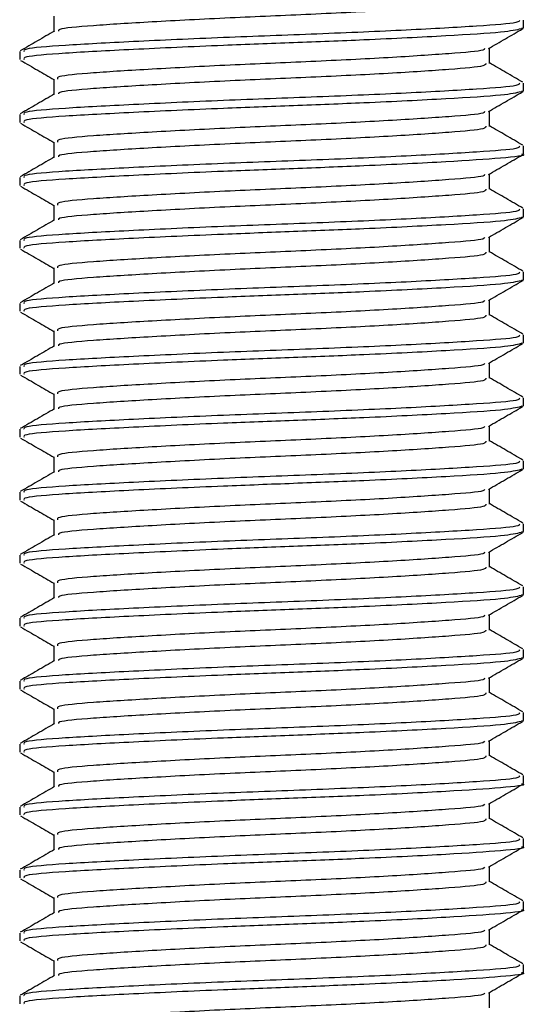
# Model space of a CAD drawing. Header units: millimetres. Extents: x 0 to 420, y 0 to 297.
# Tile 13 of 63: x 103.27 to 105.74, y 153.12 to 157.91. Entities that reach past the tile are written whole.
import ezdxf

# ---------------------------------------------------------------- set-up
doc = ezdxf.new("R2010")
doc.units = ezdxf.units.MM

msp = doc.modelspace()

# ---------------------------------------------------------------- linework, layer by layer
at = {"color": 7, "linetype": 'Continuous', "lineweight": 25}
for p, q in [((103.4398, 157.9308), (103.4398, 157.8564)), ((105.7273, 157.8734), (105.7273, 157.9119)), ((105.7166, 157.8734), (105.7256, 157.8707)), ((103.2738, 157.7584), (103.2738, 157.7201)), ((105.5613, 157.7008), (105.5613, 157.7756)), ((103.4398, 157.6241), (103.4398, 157.5497)), ((105.7273, 157.5667), (105.7273, 157.6052)), ((105.7166, 157.5667), (105.7256, 157.564)), ((105.5613, 157.3941), (105.5613, 157.4689)), ((103.2738, 157.4517), (103.2738, 157.4134)), ((103.4398, 157.3174), (103.4398, 157.243)), ((105.7273, 157.26), (105.7273, 157.2985)), ((103.2738, 157.1451), (103.2738, 157.1067)), ((105.5613, 157.0874), (105.5613, 157.1622)), ((103.4398, 157.0108), (103.4398, 156.9363)), ((105.7273, 156.9533), (105.7273, 156.9918)), ((105.7166, 156.9533), (105.7256, 156.9506)), ((103.2738, 156.8384), (103.2738, 156.8)), ((105.5613, 156.7807), (105.5613, 156.8555)), ((103.4398, 156.7041), (103.4398, 156.6296)), ((105.7166, 156.6466), (105.7256, 156.6439)), ((105.7273, 156.6466), (105.7273, 156.6851)), ((105.5613, 156.4741), (105.5613, 156.5488)), ((103.2738, 156.5317), (103.2738, 156.4933)), ((103.4398, 156.3974), (103.4398, 156.3229)), ((105.7273, 156.3399), (105.7273, 156.3784)), ((105.7166, 156.3399), (105.7256, 156.3373)), ((103.2738, 156.225), (103.2738, 156.1867)), ((105.5613, 156.1674), (105.5613, 156.2421)), ((103.4398, 156.0907), (103.4398, 156.0162)), ((105.7273, 156.0332), (105.7273, 156.0717)), ((105.7166, 156.0332), (105.7256, 156.0306)), ((105.5613, 155.8607), (105.5613, 155.9354)), ((103.2738, 155.9183), (103.2738, 155.88)), ((103.4398, 155.784), (103.4398, 155.7095)), ((105.7273, 155.7266), (105.7273, 155.765)), ((105.7166, 155.7266), (105.7256, 155.7239)), ((103.2738, 155.6116), (103.2738, 155.5733)), ((105.5613, 155.554), (105.5613, 155.6287)), ((103.4398, 155.4773), (103.4398, 155.4028)), ((105.7273, 155.4199), (105.7273, 155.4583)), ((105.7166, 155.4199), (105.7256, 155.4172)), ((103.2738, 155.3049), (103.2738, 155.2666)), ((105.5613, 155.2473), (105.5613, 155.322)), ((103.4398, 155.1706), (103.4398, 155.0961)), ((105.7166, 155.1132), (105.7256, 155.1105)), ((105.7273, 155.1132), (105.7273, 155.1517)), ((105.5613, 154.9406), (105.5613, 155.0154)), ((103.2738, 154.9982), (103.2738, 154.9599)), ((103.4398, 154.8639), (103.4398, 154.7895)), ((105.7273, 154.8065), (105.7273, 154.845)), ((105.7166, 154.8065), (105.7256, 154.8038)), ((103.2738, 154.6915), (103.2738, 154.6532)), ((105.5613, 154.6339), (105.5613, 154.7087)), ((103.4398, 154.5572), (103.4398, 154.4828)), ((105.7273, 154.4998), (105.7273, 154.5383)), ((105.7166, 154.4998), (105.7256, 154.4971)), ((105.5613, 154.3272), (105.5613, 154.402)), ((103.2738, 154.3848), (103.2738, 154.3465)), ((103.4398, 154.2505), (103.4398, 154.1761)), ((105.7273, 154.1931), (105.7273, 154.2316)), ((103.2738, 154.0782), (103.2738, 154.0398)), ((105.5613, 154.0205), (105.5613, 154.0953)), ((103.4398, 153.9439), (103.4398, 153.8694)), ((105.7273, 153.8864), (105.7273, 153.9249)), ((103.2738, 153.7715), (103.2738, 153.7331)), ((105.5613, 153.7138), (105.5613, 153.7886)), ((103.4398, 153.6372), (103.4398, 153.5627)), ((105.7273, 153.5797), (105.7273, 153.6182)), ((105.5613, 153.4072), (105.5613, 153.4819)), ((103.2738, 153.4648), (103.2738, 153.4264)), ((103.4398, 153.3305), (103.4398, 153.256)), ((105.7273, 153.273), (105.7273, 153.3115)), ((103.2738, 153.1581), (103.2738, 153.1198)), ((105.5613, 153.1005), (105.5613, 153.1752))]:
    msp.add_line(p, q, dxfattribs=at)
for points, knots in [([(105.5433, 158.0076), (105.544, 158.0034), (105.5458, 157.9928), (105.3773, 157.9782), (105.0836, 157.9584), (104.6991, 157.9394), (104.2887, 157.9225), (103.9064, 157.9023), (103.6184, 157.8844), (103.461, 157.8702), (103.4621, 157.8611), (103.4625, 157.8585)], [0, 0, 0, 0, 0.0812126, 0.2026951, 0.3289775, 0.4541529, 0.5761068, 0.7029826, 0.8264929, 0.9498795, 1, 1, 1, 1]), ([(105.7065, 157.9119), (105.7074, 157.9076), (105.7096, 157.897), (105.5145, 157.8824), (105.1748, 157.8626), (104.7302, 157.8436), (104.2554, 157.8267), (103.814, 157.8064), (103.4782, 157.7885), (103.2884, 157.773), (103.2937, 157.7625), (103.2957, 157.7584)], [0, 0, 0, 0, 0.0795242, 0.1977381, 0.3206174, 0.4424209, 0.5610929, 0.684549, 0.8047339, 0.9247987, 1, 1, 1, 1]), ([(103.4435, 157.8585), (103.4157, 157.8424), (103.3602, 157.8102), (103.3046, 157.7781), (103.2769, 157.762)], [0, 0, 0, 0, 0.499899, 1, 1, 1, 1]), ([(105.7153, 157.869), (105.6919, 157.8635), (105.6428, 157.8519), (105.3633, 157.8347), (104.9961, 157.816), (104.6119, 157.8013), (104.2195, 157.7866), (103.8138, 157.7681), (103.4782, 157.7502), (103.2884, 157.7346), (103.2937, 157.7241), (103.2957, 157.7201)], [0, 0, 0, 0, 0.1121001, 0.2355413, 0.3625587, 0.4570412, 0.5485278, 0.6755183, 0.7991439, 0.9226458, 1, 1, 1, 1]), ([(105.5561, 157.7725), (105.5838, 157.7886), (105.6393, 157.8208), (105.6949, 157.8529), (105.7226, 157.869)], [0, 0, 0, 0, 0.49991, 1, 1, 1, 1]), ([(105.5374, 157.7727), (105.5369, 157.7701), (105.5353, 157.7612), (105.375, 157.7483), (105.0842, 157.7284), (104.699, 157.7094), (104.2886, 157.6925), (103.9069, 157.6722), (103.6165, 157.6544), (103.4523, 157.6388), (103.4569, 157.6282), (103.4587, 157.6242)], [0, 0, 0, 0, 0.049291, 0.1713, 0.298129, 0.423847, 0.546329, 0.673755, 0.7978, 0.921721, 1, 1, 1, 1]), ([(103.2785, 157.7156), (103.3063, 157.6995), (103.3601, 157.6684), (103.4138, 157.6373), (103.4398, 157.6222)], [0, 0, 0, 0, 0.516356, 1, 1, 1, 1]), ([(105.5433, 157.7009), (105.544, 157.6967), (105.5458, 157.6861), (105.3773, 157.6715), (105.0836, 157.6517), (104.6991, 157.6327), (104.2887, 157.6158), (103.9064, 157.5956), (103.6184, 157.5777), (103.461, 157.5635), (103.4621, 157.5544), (103.4625, 157.5518)], [0, 0, 0, 0, 0.0812126, 0.2026951, 0.3289775, 0.4541529, 0.5761068, 0.7029826, 0.8264929, 0.9498795, 1, 1, 1, 1]), ([(105.7243, 157.6086), (105.6965, 157.6247), (105.6422, 157.6562), (105.5879, 157.6876), (105.5613, 157.703)], [0, 0, 0, 0, 0.51126, 1, 1, 1, 1]), ([(105.7065, 157.6052), (105.7074, 157.6009), (105.7096, 157.5903), (105.5145, 157.5757), (105.1748, 157.5559), (104.7302, 157.5369), (104.2554, 157.52), (103.814, 157.4997), (103.4782, 157.4818), (103.2884, 157.4663), (103.2937, 157.4558), (103.2957, 157.4517)], [0, 0, 0, 0, 0.079524, 0.197738, 0.320617, 0.442421, 0.561093, 0.684549, 0.804734, 0.924799, 1, 1, 1, 1]), ([(103.4435, 157.5518), (103.4157, 157.5357), (103.3602, 157.5035), (103.3046, 157.4714), (103.2769, 157.4553)], [0, 0, 0, 0, 0.499899, 1, 1, 1, 1]), ([(105.7153, 157.5623), (105.6919, 157.5568), (105.6428, 157.5452), (105.3633, 157.528), (104.9961, 157.5093), (104.6119, 157.4946), (104.2195, 157.4799), (103.8138, 157.4614), (103.4782, 157.4435), (103.2884, 157.4279), (103.2937, 157.4175), (103.2957, 157.4134)], [0, 0, 0, 0, 0.1121, 0.235541, 0.362559, 0.457041, 0.548528, 0.675518, 0.799144, 0.922646, 1, 1, 1, 1]), ([(105.5561, 157.4658), (105.5838, 157.4819), (105.6393, 157.5141), (105.6949, 157.5462), (105.7226, 157.5623)], [0, 0, 0, 0, 0.49991, 1, 1, 1, 1]), ([(105.5374, 157.466), (105.5369, 157.4634), (105.5353, 157.4545), (105.375, 157.4416), (105.0842, 157.4217), (104.699, 157.4027), (104.2886, 157.3858), (103.9069, 157.3656), (103.6165, 157.3477), (103.4523, 157.3321), (103.4569, 157.3215), (103.4587, 157.3175)], [0, 0, 0, 0, 0.0492908, 0.1712997, 0.2981292, 0.4238469, 0.5463291, 0.6737547, 0.7978, 0.9217212, 1, 1, 1, 1]), ([(103.2785, 157.4089), (103.3063, 157.3929), (103.3601, 157.3617), (103.4138, 157.3306), (103.4398, 157.3155)], [0, 0, 0, 0, 0.516356, 1, 1, 1, 1]), ([(105.5433, 157.3942), (105.544, 157.39), (105.5458, 157.3794), (105.3773, 157.3649), (105.0836, 157.3451), (104.6991, 157.326), (104.2887, 157.3091), (103.9064, 157.2889), (103.6184, 157.271), (103.461, 157.2568), (103.4621, 157.2477), (103.4625, 157.2451)], [0, 0, 0, 0, 0.0812126, 0.2026951, 0.3289775, 0.4541529, 0.5761068, 0.7029826, 0.8264929, 0.9498795, 1, 1, 1, 1]), ([(105.7243, 157.3019), (105.6965, 157.318), (105.6422, 157.3495), (105.5879, 157.3809), (105.5613, 157.3963)], [0, 0, 0, 0, 0.51126, 1, 1, 1, 1]), ([(105.7065, 157.2985), (105.7074, 157.2942), (105.7096, 157.2836), (105.5145, 157.269), (105.1748, 157.2492), (104.7302, 157.2302), (104.2554, 157.2133), (103.814, 157.193), (103.4782, 157.1751), (103.2884, 157.1596), (103.2937, 157.1491), (103.2957, 157.1451)], [0, 0, 0, 0, 0.079524, 0.197738, 0.320617, 0.442421, 0.561093, 0.684549, 0.804734, 0.924799, 1, 1, 1, 1]), ([(103.4435, 157.2451), (103.4157, 157.229), (103.3602, 157.1968), (103.3046, 157.1647), (103.2769, 157.1486)], [0, 0, 0, 0, 0.499899, 1, 1, 1, 1]), ([(105.7166, 157.26), (105.7201, 157.2591), (105.7483, 157.2518), (105.6313, 157.2392), (105.369, 157.2213), (104.995, 157.2027), (104.6121, 157.1879), (104.2194, 157.1732), (103.8139, 157.1547), (103.4782, 157.1368), (103.2884, 157.1213), (103.2937, 157.1108), (103.2957, 157.1067)], [0, 0, 0, 0, 0.016783, 0.137002, 0.256981, 0.380436, 0.472269, 0.56119, 0.684619, 0.804777, 0.924815, 1, 1, 1, 1]), ([(105.5561, 157.1591), (105.5838, 157.1752), (105.6393, 157.2074), (105.6949, 157.2395), (105.7226, 157.2556)], [0, 0, 0, 0, 0.49991, 1, 1, 1, 1]), ([(105.5374, 157.1593), (105.5369, 157.1567), (105.5353, 157.1479), (105.375, 157.1349), (105.0842, 157.115), (104.699, 157.096), (104.2886, 157.0791), (103.9069, 157.0589), (103.6165, 157.041), (103.4523, 157.0254), (103.4569, 157.0149), (103.4587, 157.0108)], [0, 0, 0, 0, 0.0492908, 0.1712997, 0.2981292, 0.4238469, 0.5463291, 0.6737547, 0.7978, 0.9217212, 1, 1, 1, 1]), ([(103.2785, 157.1022), (103.3063, 157.0862), (103.3601, 157.055), (103.4138, 157.0239), (103.4398, 157.0088)], [0, 0, 0, 0, 0.516356, 1, 1, 1, 1]), ([(105.5433, 157.0876), (105.544, 157.0833), (105.5458, 157.0727), (105.3773, 157.0582), (105.0836, 157.0384), (104.6991, 157.0193), (104.2887, 157.0024), (103.9064, 156.9822), (103.6184, 156.9643), (103.461, 156.9501), (103.4621, 156.941), (103.4625, 156.9384)], [0, 0, 0, 0, 0.0812126, 0.2026951, 0.3289775, 0.4541529, 0.5761068, 0.7029826, 0.8264929, 0.9498795, 1, 1, 1, 1]), ([(105.7243, 156.9953), (105.6965, 157.0113), (105.6422, 157.0428), (105.5879, 157.0743), (105.5613, 157.0896)], [0, 0, 0, 0, 0.51126, 1, 1, 1, 1]), ([(105.7065, 156.9918), (105.7074, 156.9875), (105.7096, 156.9769), (105.5145, 156.9623), (105.1748, 156.9425), (104.7302, 156.9235), (104.2554, 156.9066), (103.814, 156.8864), (103.4782, 156.8685), (103.2884, 156.8529), (103.2937, 156.8424), (103.2957, 156.8384)], [0, 0, 0, 0, 0.079524, 0.197738, 0.320617, 0.442421, 0.561093, 0.684549, 0.804734, 0.924799, 1, 1, 1, 1]), ([(103.4435, 156.9384), (103.4157, 156.9223), (103.3602, 156.8901), (103.3046, 156.858), (103.2769, 156.8419)], [0, 0, 0, 0, 0.499899, 1, 1, 1, 1]), ([(105.7153, 156.9489), (105.6919, 156.9434), (105.6428, 156.9318), (105.3633, 156.9147), (104.9961, 156.896), (104.6119, 156.8812), (104.2195, 156.8665), (103.8138, 156.848), (103.4782, 156.8301), (103.2884, 156.8146), (103.2937, 156.8041), (103.2957, 156.8)], [0, 0, 0, 0, 0.1121001, 0.2355413, 0.3625587, 0.4570412, 0.5485278, 0.6755183, 0.7991439, 0.9226458, 1, 1, 1, 1]), ([(105.5561, 156.8525), (105.5838, 156.8685), (105.6393, 156.9007), (105.6949, 156.9328), (105.7226, 156.9489)], [0, 0, 0, 0, 0.49991, 1, 1, 1, 1]), ([(105.5374, 156.8526), (105.5369, 156.85), (105.5353, 156.8412), (105.375, 156.8282), (105.0842, 156.8083), (104.699, 156.7893), (104.2886, 156.7724), (103.9069, 156.7522), (103.6165, 156.7343), (103.4523, 156.7187), (103.4569, 156.7082), (103.4587, 156.7041)], [0, 0, 0, 0, 0.049291, 0.1713, 0.298129, 0.423847, 0.546329, 0.673755, 0.7978, 0.921721, 1, 1, 1, 1]), ([(103.2785, 156.7955), (103.3063, 156.7795), (103.3601, 156.7484), (103.4138, 156.7172), (103.4398, 156.7022)], [0, 0, 0, 0, 0.516356, 1, 1, 1, 1]), ([(105.5433, 156.7809), (105.544, 156.7766), (105.5458, 156.766), (105.3773, 156.7515), (105.0836, 156.7317), (104.6991, 156.7127), (104.2887, 156.6957), (103.9064, 156.6755), (103.6184, 156.6576), (103.461, 156.6434), (103.4621, 156.6343), (103.4625, 156.6317)], [0, 0, 0, 0, 0.081213, 0.202695, 0.328978, 0.454153, 0.576107, 0.702983, 0.826493, 0.949879, 1, 1, 1, 1]), ([(105.7243, 156.6886), (105.6965, 156.7046), (105.6422, 156.7361), (105.5879, 156.7676), (105.5613, 156.7829)], [0, 0, 0, 0, 0.51126, 1, 1, 1, 1]), ([(105.7065, 156.6851), (105.7074, 156.6808), (105.7096, 156.6702), (105.5145, 156.6556), (105.1748, 156.6358), (104.7302, 156.6168), (104.2554, 156.5999), (103.814, 156.5797), (103.4782, 156.5618), (103.2884, 156.5462), (103.2937, 156.5357), (103.2957, 156.5317)], [0, 0, 0, 0, 0.0795242, 0.1977381, 0.3206174, 0.4424209, 0.5610929, 0.684549, 0.8047339, 0.9247987, 1, 1, 1, 1]), ([(105.7153, 156.6422), (105.6919, 156.6367), (105.6428, 156.6251), (105.3633, 156.608), (104.9961, 156.5893), (104.6119, 156.5745), (104.2195, 156.5598), (103.8138, 156.5413), (103.4782, 156.5234), (103.2884, 156.5079), (103.2937, 156.4974), (103.2957, 156.4933)], [0, 0, 0, 0, 0.1121001, 0.2355413, 0.3625587, 0.4570412, 0.5485278, 0.6755183, 0.7991439, 0.9226458, 1, 1, 1, 1]), ([(105.5561, 156.5458), (105.5838, 156.5618), (105.6393, 156.594), (105.6949, 156.6261), (105.7226, 156.6422)], [0, 0, 0, 0, 0.49991, 1, 1, 1, 1]), ([(103.4435, 156.6317), (103.4157, 156.6156), (103.3602, 156.5835), (103.3046, 156.5513), (103.2769, 156.5352)], [0, 0, 0, 0, 0.499899, 1, 1, 1, 1]), ([(105.5374, 156.5459), (105.5369, 156.5434), (105.5353, 156.5345), (105.375, 156.5215), (105.0842, 156.5016), (104.699, 156.4826), (104.2886, 156.4657), (103.9069, 156.4455), (103.6165, 156.4276), (103.4523, 156.412), (103.4569, 156.4015), (103.4587, 156.3974)], [0, 0, 0, 0, 0.049291, 0.1713, 0.298129, 0.423847, 0.546329, 0.673755, 0.7978, 0.921721, 1, 1, 1, 1]), ([(103.2785, 156.4889), (103.3063, 156.4728), (103.3601, 156.4417), (103.4138, 156.4105), (103.4398, 156.3955)], [0, 0, 0, 0, 0.516356, 1, 1, 1, 1]), ([(105.5433, 156.4742), (105.544, 156.4699), (105.5458, 156.4593), (105.3773, 156.4448), (105.0836, 156.425), (104.6991, 156.406), (104.2887, 156.389), (103.9064, 156.3688), (103.6184, 156.3509), (103.461, 156.3367), (103.4621, 156.3277), (103.4625, 156.325)], [0, 0, 0, 0, 0.081213, 0.202695, 0.328978, 0.454153, 0.576107, 0.702983, 0.826493, 0.949879, 1, 1, 1, 1]), ([(105.7243, 156.3819), (105.6965, 156.398), (105.6422, 156.4294), (105.5879, 156.4609), (105.5613, 156.4763)], [0, 0, 0, 0, 0.51126, 1, 1, 1, 1]), ([(105.7065, 156.3784), (105.7074, 156.3741), (105.7096, 156.3635), (105.5145, 156.3489), (105.1748, 156.3291), (104.7302, 156.3101), (104.2554, 156.2932), (103.814, 156.273), (103.4782, 156.2551), (103.2884, 156.2395), (103.2937, 156.229), (103.2957, 156.225)], [0, 0, 0, 0, 0.0795242, 0.1977381, 0.3206174, 0.4424209, 0.5610929, 0.684549, 0.8047339, 0.9247987, 1, 1, 1, 1]), ([(103.4435, 156.325), (103.4157, 156.3089), (103.3602, 156.2768), (103.3046, 156.2446), (103.2769, 156.2285)], [0, 0, 0, 0, 0.499899, 1, 1, 1, 1]), ([(105.7153, 156.3356), (105.6919, 156.33), (105.6428, 156.3184), (105.3633, 156.3013), (104.9961, 156.2826), (104.6119, 156.2679), (104.2195, 156.2532), (103.8138, 156.2347), (103.4782, 156.2167), (103.2884, 156.2012), (103.2937, 156.1907), (103.2957, 156.1867)], [0, 0, 0, 0, 0.1121, 0.235541, 0.362559, 0.457041, 0.548528, 0.675518, 0.799144, 0.922646, 1, 1, 1, 1]), ([(105.5561, 156.2391), (105.5838, 156.2552), (105.6393, 156.2873), (105.6949, 156.3194), (105.7226, 156.3355)], [0, 0, 0, 0, 0.49991, 1, 1, 1, 1]), ([(105.5374, 156.2392), (105.5369, 156.2367), (105.5353, 156.2278), (105.375, 156.2148), (105.0842, 156.195), (104.699, 156.176), (104.2886, 156.159), (103.9069, 156.1388), (103.6165, 156.1209), (103.4523, 156.1053), (103.4569, 156.0948), (103.4587, 156.0907)], [0, 0, 0, 0, 0.049291, 0.1713, 0.298129, 0.423847, 0.546329, 0.673755, 0.7978, 0.921721, 1, 1, 1, 1]), ([(103.2785, 156.1822), (103.3063, 156.1661), (103.3601, 156.135), (103.4138, 156.1038), (103.4398, 156.0888)], [0, 0, 0, 0, 0.516356, 1, 1, 1, 1]), ([(105.5433, 156.1675), (105.544, 156.1632), (105.5458, 156.1526), (105.3773, 156.1381), (105.0836, 156.1183), (104.6991, 156.0993), (104.2887, 156.0824), (103.9064, 156.0621), (103.6184, 156.0442), (103.461, 156.03), (103.4621, 156.021), (103.4625, 156.0184)], [0, 0, 0, 0, 0.081213, 0.202695, 0.328978, 0.454153, 0.576107, 0.702983, 0.826493, 0.949879, 1, 1, 1, 1]), ([(105.7243, 156.0752), (105.6965, 156.0913), (105.6422, 156.1227), (105.5879, 156.1542), (105.5613, 156.1696)], [0, 0, 0, 0, 0.5112595, 1, 1, 1, 1]), ([(105.7065, 156.0717), (105.7074, 156.0674), (105.7096, 156.0568), (105.5145, 156.0423), (105.1748, 156.0224), (104.7302, 156.0034), (104.2554, 155.9865), (103.814, 155.9663), (103.4782, 155.9484), (103.2884, 155.9328), (103.2937, 155.9223), (103.2957, 155.9183)], [0, 0, 0, 0, 0.0795242, 0.1977381, 0.3206174, 0.4424209, 0.5610929, 0.684549, 0.8047339, 0.9247987, 1, 1, 1, 1]), ([(103.4435, 156.0183), (103.4157, 156.0022), (103.3602, 155.9701), (103.3046, 155.9379), (103.2769, 155.9218)], [0, 0, 0, 0, 0.499899, 1, 1, 1, 1]), ([(105.7153, 156.0289), (105.6919, 156.0233), (105.6428, 156.0117), (105.3633, 155.9946), (104.9961, 155.9759), (104.6119, 155.9612), (104.2195, 155.9465), (103.8138, 155.928), (103.4782, 155.91), (103.2884, 155.8945), (103.2937, 155.884), (103.2957, 155.88)], [0, 0, 0, 0, 0.1121, 0.235541, 0.362559, 0.457041, 0.548528, 0.675518, 0.799144, 0.922646, 1, 1, 1, 1]), ([(105.5561, 155.9324), (105.5838, 155.9485), (105.6393, 155.9806), (105.6949, 156.0128), (105.7226, 156.0288)], [0, 0, 0, 0, 0.49991, 1, 1, 1, 1]), ([(105.5374, 155.9325), (105.5369, 155.93), (105.5353, 155.9211), (105.375, 155.9081), (105.0842, 155.8883), (104.699, 155.8693), (104.2886, 155.8523), (103.9069, 155.8321), (103.6165, 155.8142), (103.4523, 155.7986), (103.4569, 155.7881), (103.4587, 155.784)], [0, 0, 0, 0, 0.049291, 0.1713, 0.298129, 0.423847, 0.546329, 0.673755, 0.7978, 0.921721, 1, 1, 1, 1]), ([(103.2785, 155.8755), (103.3063, 155.8594), (103.3601, 155.8283), (103.4138, 155.7971), (103.4398, 155.7821)], [0, 0, 0, 0, 0.516356, 1, 1, 1, 1]), ([(105.5433, 155.8608), (105.544, 155.8565), (105.5458, 155.8459), (105.3773, 155.8314), (105.0836, 155.8116), (104.6991, 155.7926), (104.2887, 155.7757), (103.9064, 155.7554), (103.6184, 155.7375), (103.461, 155.7233), (103.4621, 155.7143), (103.4625, 155.7117)], [0, 0, 0, 0, 0.081213, 0.202695, 0.328978, 0.454153, 0.576107, 0.702983, 0.826493, 0.949879, 1, 1, 1, 1]), ([(105.7243, 155.7685), (105.6965, 155.7846), (105.6422, 155.816), (105.5879, 155.8475), (105.5613, 155.8629)], [0, 0, 0, 0, 0.5112595, 1, 1, 1, 1]), ([(105.7065, 155.765), (105.7074, 155.7608), (105.7096, 155.7501), (105.5145, 155.7356), (105.1748, 155.7158), (104.7302, 155.6967), (104.2554, 155.6798), (103.814, 155.6596), (103.4782, 155.6417), (103.2884, 155.6261), (103.2937, 155.6156), (103.2957, 155.6116)], [0, 0, 0, 0, 0.079524, 0.197738, 0.320617, 0.442421, 0.561093, 0.684549, 0.804734, 0.924799, 1, 1, 1, 1]), ([(103.4435, 155.7116), (103.4157, 155.6956), (103.3602, 155.6634), (103.3046, 155.6312), (103.2769, 155.6152)], [0, 0, 0, 0, 0.499899, 1, 1, 1, 1]), ([(105.7153, 155.7222), (105.6919, 155.7166), (105.6428, 155.705), (105.3633, 155.6879), (104.9961, 155.6692), (104.6119, 155.6545), (104.2195, 155.6398), (103.8138, 155.6213), (103.4782, 155.6034), (103.2884, 155.5878), (103.2937, 155.5773), (103.2957, 155.5733)], [0, 0, 0, 0, 0.1121, 0.235541, 0.362559, 0.457041, 0.548528, 0.675518, 0.799144, 0.922646, 1, 1, 1, 1]), ([(105.5561, 155.6257), (105.5838, 155.6418), (105.6393, 155.6739), (105.6949, 155.7061), (105.7226, 155.7221)], [0, 0, 0, 0, 0.49991, 1, 1, 1, 1]), ([(105.5374, 155.6258), (105.5369, 155.6233), (105.5353, 155.6144), (105.375, 155.6014), (105.0842, 155.5816), (104.699, 155.5626), (104.2886, 155.5457), (103.9069, 155.5254), (103.6165, 155.5075), (103.4523, 155.4919), (103.4569, 155.4814), (103.4587, 155.4773)], [0, 0, 0, 0, 0.049291, 0.1713, 0.298129, 0.423847, 0.546329, 0.673755, 0.7978, 0.921721, 1, 1, 1, 1]), ([(103.2785, 155.5688), (103.3063, 155.5527), (103.3601, 155.5216), (103.4138, 155.4905), (103.4398, 155.4754)], [0, 0, 0, 0, 0.516356, 1, 1, 1, 1]), ([(105.5433, 155.5541), (105.544, 155.5499), (105.5458, 155.5392), (105.3773, 155.5247), (105.0836, 155.5049), (104.6991, 155.4859), (104.2887, 155.469), (103.9064, 155.4487), (103.6184, 155.4308), (103.461, 155.4166), (103.4621, 155.4076), (103.4625, 155.405)], [0, 0, 0, 0, 0.081213, 0.202695, 0.328978, 0.454153, 0.576107, 0.702983, 0.826493, 0.949879, 1, 1, 1, 1]), ([(105.7243, 155.4618), (105.6965, 155.4779), (105.6422, 155.5093), (105.5879, 155.5408), (105.5613, 155.5562)], [0, 0, 0, 0, 0.51126, 1, 1, 1, 1]), ([(105.7065, 155.4583), (105.7074, 155.4541), (105.7096, 155.4434), (105.5145, 155.4289), (105.1748, 155.4091), (104.7302, 155.3901), (104.2554, 155.3731), (103.814, 155.3529), (103.4782, 155.335), (103.2884, 155.3194), (103.2937, 155.309), (103.2957, 155.3049)], [0, 0, 0, 0, 0.0795242, 0.1977381, 0.3206174, 0.4424209, 0.5610929, 0.684549, 0.8047339, 0.9247987, 1, 1, 1, 1]), ([(103.4435, 155.4049), (103.4157, 155.3889), (103.3602, 155.3567), (103.3046, 155.3245), (103.2769, 155.3085)], [0, 0, 0, 0, 0.499899, 1, 1, 1, 1]), ([(105.7153, 155.4155), (105.6919, 155.41), (105.6428, 155.3984), (105.3633, 155.3812), (104.9961, 155.3625), (104.6119, 155.3478), (104.2195, 155.3331), (103.8138, 155.3146), (103.4782, 155.2967), (103.2884, 155.2811), (103.2937, 155.2706), (103.2957, 155.2666)], [0, 0, 0, 0, 0.1121, 0.235541, 0.362559, 0.457041, 0.548528, 0.675518, 0.799144, 0.922646, 1, 1, 1, 1]), ([(105.5561, 155.319), (105.5838, 155.3351), (105.6393, 155.3672), (105.6949, 155.3994), (105.7226, 155.4154)], [0, 0, 0, 0, 0.49991, 1, 1, 1, 1]), ([(105.5374, 155.3191), (105.5369, 155.3166), (105.5353, 155.3077), (105.375, 155.2947), (105.0842, 155.2749), (104.699, 155.2559), (104.2886, 155.239), (103.9069, 155.2187), (103.6165, 155.2008), (103.4523, 155.1852), (103.4569, 155.1747), (103.4587, 155.1706)], [0, 0, 0, 0, 0.049291, 0.1713, 0.298129, 0.423847, 0.546329, 0.673755, 0.7978, 0.921721, 1, 1, 1, 1]), ([(103.2785, 155.2621), (103.3063, 155.246), (103.3601, 155.2149), (103.4138, 155.1838), (103.4398, 155.1687)], [0, 0, 0, 0, 0.516356, 1, 1, 1, 1]), ([(105.7243, 155.1551), (105.6965, 155.1712), (105.6422, 155.2026), (105.5879, 155.2341), (105.5613, 155.2495)], [0, 0, 0, 0, 0.51126, 1, 1, 1, 1]), ([(105.5433, 155.2474), (105.544, 155.2432), (105.5458, 155.2326), (105.3773, 155.218), (105.0836, 155.1982), (104.6991, 155.1792), (104.2887, 155.1623), (103.9064, 155.1421), (103.6184, 155.1241), (103.461, 155.1099), (103.4621, 155.1009), (103.4625, 155.0983)], [0, 0, 0, 0, 0.0812126, 0.2026951, 0.3289775, 0.4541529, 0.5761068, 0.7029826, 0.8264929, 0.9498795, 1, 1, 1, 1]), ([(105.7065, 155.1517), (105.7074, 155.1474), (105.7096, 155.1367), (105.5145, 155.1222), (105.1748, 155.1024), (104.7302, 155.0834), (104.2554, 155.0664), (103.814, 155.0462), (103.4782, 155.0283), (103.2884, 155.0128), (103.2937, 155.0023), (103.2957, 154.9982)], [0, 0, 0, 0, 0.0795242, 0.1977381, 0.3206174, 0.4424209, 0.5610929, 0.684549, 0.8047339, 0.9247987, 1, 1, 1, 1]), ([(105.7153, 155.1088), (105.6919, 155.1033), (105.6428, 155.0917), (105.3633, 155.0745), (104.9961, 155.0558), (104.6119, 155.0411), (104.2195, 155.0264), (103.8138, 155.0079), (103.4782, 154.99), (103.2884, 154.9744), (103.2937, 154.9639), (103.2957, 154.9599)], [0, 0, 0, 0, 0.1121, 0.235541, 0.362559, 0.457041, 0.548528, 0.675518, 0.799144, 0.922646, 1, 1, 1, 1]), ([(105.5561, 155.0123), (105.5838, 155.0284), (105.6393, 155.0605), (105.6949, 155.0927), (105.7226, 155.1088)], [0, 0, 0, 0, 0.49991, 1, 1, 1, 1]), ([(103.4435, 155.0983), (103.4157, 155.0822), (103.3602, 155.05), (103.3046, 155.0179), (103.2769, 155.0018)], [0, 0, 0, 0, 0.499899, 1, 1, 1, 1]), ([(105.5374, 155.0125), (105.5369, 155.0099), (105.5353, 155.001), (105.375, 154.988), (105.0842, 154.9682), (104.699, 154.9492), (104.2886, 154.9323), (103.9069, 154.912), (103.6165, 154.8941), (103.4523, 154.8785), (103.4569, 154.868), (103.4587, 154.8639)], [0, 0, 0, 0, 0.049291, 0.1713, 0.298129, 0.423847, 0.546329, 0.673755, 0.7978, 0.921721, 1, 1, 1, 1]), ([(103.2785, 154.9554), (103.3063, 154.9393), (103.3601, 154.9082), (103.4138, 154.8771), (103.4398, 154.862)], [0, 0, 0, 0, 0.516356, 1, 1, 1, 1]), ([(105.5433, 154.9407), (105.544, 154.9365), (105.5458, 154.9259), (105.3773, 154.9113), (105.0836, 154.8915), (104.6991, 154.8725), (104.2887, 154.8556), (103.9064, 154.8354), (103.6184, 154.8175), (103.461, 154.8033), (103.4621, 154.7942), (103.4625, 154.7916)], [0, 0, 0, 0, 0.081213, 0.202695, 0.328978, 0.454153, 0.576107, 0.702983, 0.826493, 0.949879, 1, 1, 1, 1]), ([(105.7243, 154.8484), (105.6965, 154.8645), (105.6422, 154.896), (105.5879, 154.9274), (105.5613, 154.9428)], [0, 0, 0, 0, 0.51126, 1, 1, 1, 1]), ([(105.7065, 154.845), (105.7074, 154.8407), (105.7096, 154.8301), (105.5145, 154.8155), (105.1748, 154.7957), (104.7302, 154.7767), (104.2554, 154.7598), (103.814, 154.7395), (103.4782, 154.7216), (103.2884, 154.7061), (103.2937, 154.6956), (103.2957, 154.6915)], [0, 0, 0, 0, 0.0795242, 0.1977381, 0.3206174, 0.4424209, 0.5610929, 0.684549, 0.8047339, 0.9247987, 1, 1, 1, 1]), ([(103.4435, 154.7916), (103.4157, 154.7755), (103.3602, 154.7433), (103.3046, 154.7112), (103.2769, 154.6951)], [0, 0, 0, 0, 0.499899, 1, 1, 1, 1]), ([(105.7153, 154.8021), (105.6919, 154.7966), (105.6428, 154.785), (105.3633, 154.7678), (104.9961, 154.7491), (104.6119, 154.7344), (104.2195, 154.7197), (103.8138, 154.7012), (103.4782, 154.6833), (103.2884, 154.6677), (103.2937, 154.6572), (103.2957, 154.6532)], [0, 0, 0, 0, 0.1121001, 0.2355413, 0.3625587, 0.4570412, 0.5485278, 0.6755183, 0.7991439, 0.9226458, 1, 1, 1, 1]), ([(105.5561, 154.7056), (105.5838, 154.7217), (105.6393, 154.7539), (105.6949, 154.786), (105.7226, 154.8021)], [0, 0, 0, 0, 0.49991, 1, 1, 1, 1]), ([(105.5374, 154.7058), (105.5369, 154.7032), (105.5353, 154.6943), (105.375, 154.6814), (105.0842, 154.6615), (104.699, 154.6425), (104.2886, 154.6256), (103.9069, 154.6053), (103.6165, 154.5875), (103.4523, 154.5719), (103.4569, 154.5613), (103.4587, 154.5573)], [0, 0, 0, 0, 0.049291, 0.1713, 0.298129, 0.423847, 0.546329, 0.673755, 0.7978, 0.921721, 1, 1, 1, 1]), ([(103.2785, 154.6487), (103.3063, 154.6326), (103.3601, 154.6015), (103.4138, 154.5704), (103.4398, 154.5553)], [0, 0, 0, 0, 0.516356, 1, 1, 1, 1]), ([(105.5433, 154.634), (105.544, 154.6298), (105.5458, 154.6192), (105.3773, 154.6046), (105.0836, 154.5848), (104.6991, 154.5658), (104.2887, 154.5489), (103.9064, 154.5287), (103.6184, 154.5108), (103.461, 154.4966), (103.4621, 154.4875), (103.4625, 154.4849)], [0, 0, 0, 0, 0.081213, 0.202695, 0.328978, 0.454153, 0.576107, 0.702983, 0.826493, 0.949879, 1, 1, 1, 1]), ([(105.7243, 154.5417), (105.6965, 154.5578), (105.6422, 154.5893), (105.5879, 154.6207), (105.5613, 154.6361)], [0, 0, 0, 0, 0.51126, 1, 1, 1, 1]), ([(105.7065, 154.5383), (105.7074, 154.534), (105.7096, 154.5234), (105.5145, 154.5088), (105.1748, 154.489), (104.7302, 154.47), (104.2554, 154.4531), (103.814, 154.4328), (103.4782, 154.4149), (103.2884, 154.3994), (103.2937, 154.3889), (103.2957, 154.3848)], [0, 0, 0, 0, 0.079524, 0.197738, 0.320617, 0.442421, 0.561093, 0.684549, 0.804734, 0.924799, 1, 1, 1, 1]), ([(103.4435, 154.4849), (103.4157, 154.4688), (103.3602, 154.4366), (103.3046, 154.4045), (103.2769, 154.3884)], [0, 0, 0, 0, 0.499899, 1, 1, 1, 1]), ([(105.7153, 154.4954), (105.6919, 154.4899), (105.6428, 154.4783), (105.3633, 154.4611), (104.9961, 154.4424), (104.6119, 154.4277), (104.2195, 154.413), (103.8138, 154.3945), (103.4782, 154.3766), (103.2884, 154.361), (103.2937, 154.3506), (103.2957, 154.3465)], [0, 0, 0, 0, 0.1121, 0.235541, 0.362559, 0.457041, 0.548528, 0.675518, 0.799144, 0.922646, 1, 1, 1, 1]), ([(105.5561, 154.3989), (105.5838, 154.415), (105.6393, 154.4472), (105.6949, 154.4793), (105.7226, 154.4954)], [0, 0, 0, 0, 0.49991, 1, 1, 1, 1]), ([(105.5374, 154.3991), (105.5369, 154.3965), (105.5353, 154.3876), (105.375, 154.3747), (105.0842, 154.3548), (104.699, 154.3358), (104.2886, 154.3189), (103.9069, 154.2987), (103.6165, 154.2808), (103.4523, 154.2652), (103.4569, 154.2546), (103.4587, 154.2506)], [0, 0, 0, 0, 0.049291, 0.1713, 0.298129, 0.423847, 0.546329, 0.673755, 0.7978, 0.921721, 1, 1, 1, 1]), ([(103.2785, 154.342), (103.3063, 154.326), (103.3601, 154.2948), (103.4138, 154.2637), (103.4398, 154.2486)], [0, 0, 0, 0, 0.516356, 1, 1, 1, 1]), ([(105.5433, 154.3273), (105.544, 154.3231), (105.5458, 154.3125), (105.3773, 154.298), (105.0836, 154.2782), (104.6991, 154.2591), (104.2887, 154.2422), (103.9064, 154.222), (103.6184, 154.2041), (103.461, 154.1899), (103.4621, 154.1808), (103.4625, 154.1782)], [0, 0, 0, 0, 0.081213, 0.202695, 0.328978, 0.454153, 0.576107, 0.702983, 0.826493, 0.949879, 1, 1, 1, 1]), ([(105.7243, 154.235), (105.6965, 154.2511), (105.6422, 154.2826), (105.5879, 154.314), (105.5613, 154.3294)], [0, 0, 0, 0, 0.51126, 1, 1, 1, 1]), ([(105.7065, 154.2316), (105.7074, 154.2273), (105.7096, 154.2167), (105.5145, 154.2021), (105.1748, 154.1823), (104.7302, 154.1633), (104.2554, 154.1464), (103.814, 154.1261), (103.4782, 154.1082), (103.2884, 154.0927), (103.2937, 154.0822), (103.2957, 154.0782)], [0, 0, 0, 0, 0.0795242, 0.1977381, 0.3206174, 0.4424209, 0.5610929, 0.684549, 0.8047339, 0.9247987, 1, 1, 1, 1]), ([(103.4435, 154.1782), (103.4157, 154.1621), (103.3602, 154.1299), (103.3046, 154.0978), (103.2769, 154.0817)], [0, 0, 0, 0, 0.4998987, 1, 1, 1, 1]), ([(105.7166, 154.1931), (105.7201, 154.1922), (105.7483, 154.1849), (105.6313, 154.1723), (105.369, 154.1544), (104.995, 154.1358), (104.6121, 154.121), (104.2194, 154.1063), (103.8139, 154.0878), (103.4782, 154.0699), (103.2884, 154.0544), (103.2937, 154.0439), (103.2957, 154.0398)], [0, 0, 0, 0, 0.016783, 0.137002, 0.256981, 0.380436, 0.472269, 0.56119, 0.684619, 0.804777, 0.924815, 1, 1, 1, 1]), ([(105.5561, 154.0922), (105.5838, 154.1083), (105.6393, 154.1405), (105.6949, 154.1726), (105.7226, 154.1887)], [0, 0, 0, 0, 0.49991, 1, 1, 1, 1]), ([(105.5374, 154.0924), (105.5369, 154.0898), (105.5353, 154.081), (105.375, 154.068), (105.0842, 154.0481), (104.699, 154.0291), (104.2886, 154.0122), (103.9069, 153.992), (103.6165, 153.9741), (103.4523, 153.9585), (103.4569, 153.948), (103.4587, 153.9439)], [0, 0, 0, 0, 0.049291, 0.1713, 0.298129, 0.423847, 0.546329, 0.673755, 0.7978, 0.921721, 1, 1, 1, 1]), ([(103.2785, 154.0353), (103.3063, 154.0193), (103.3601, 153.9881), (103.4138, 153.957), (103.4398, 153.9419)], [0, 0, 0, 0, 0.516356, 1, 1, 1, 1]), ([(105.5433, 154.0207), (105.544, 154.0164), (105.5458, 154.0058), (105.3773, 153.9913), (105.0836, 153.9715), (104.6991, 153.9524), (104.2887, 153.9355), (103.9064, 153.9153), (103.6184, 153.8974), (103.461, 153.8832), (103.4621, 153.8741), (103.4625, 153.8715)], [0, 0, 0, 0, 0.0812126, 0.2026951, 0.3289775, 0.4541529, 0.5761068, 0.7029826, 0.8264929, 0.9498795, 1, 1, 1, 1]), ([(105.7243, 153.9284), (105.6965, 153.9444), (105.6422, 153.9759), (105.5879, 154.0074), (105.5613, 154.0227)], [0, 0, 0, 0, 0.51126, 1, 1, 1, 1]), ([(105.7065, 153.9249), (105.7074, 153.9206), (105.7096, 153.91), (105.5145, 153.8954), (105.1748, 153.8756), (104.7302, 153.8566), (104.2554, 153.8397), (103.814, 153.8195), (103.4782, 153.8016), (103.2884, 153.786), (103.2937, 153.7755), (103.2957, 153.7715)], [0, 0, 0, 0, 0.079524, 0.197738, 0.320617, 0.442421, 0.561093, 0.684549, 0.804734, 0.924799, 1, 1, 1, 1]), ([(103.4435, 153.8715), (103.4157, 153.8554), (103.3602, 153.8232), (103.3046, 153.7911), (103.2769, 153.775)], [0, 0, 0, 0, 0.499899, 1, 1, 1, 1]), ([(105.7166, 153.8864), (105.7201, 153.8855), (105.7483, 153.8782), (105.6313, 153.8656), (105.369, 153.8477), (104.995, 153.8291), (104.6121, 153.8143), (104.2194, 153.7996), (103.8139, 153.7811), (103.4782, 153.7632), (103.2884, 153.7477), (103.2937, 153.7372), (103.2957, 153.7331)], [0, 0, 0, 0, 0.016783, 0.137002, 0.256981, 0.380436, 0.472269, 0.56119, 0.684619, 0.804777, 0.924815, 1, 1, 1, 1]), ([(105.5561, 153.7856), (105.5838, 153.8016), (105.6393, 153.8338), (105.6949, 153.8659), (105.7226, 153.882)], [0, 0, 0, 0, 0.4999098, 1, 1, 1, 1]), ([(105.5374, 153.7857), (105.5369, 153.7831), (105.5353, 153.7743), (105.375, 153.7613), (105.0842, 153.7414), (104.699, 153.7224), (104.2886, 153.7055), (103.9069, 153.6853), (103.6165, 153.6674), (103.4523, 153.6518), (103.4569, 153.6413), (103.4587, 153.6372)], [0, 0, 0, 0, 0.049291, 0.1713, 0.298129, 0.423847, 0.546329, 0.673755, 0.7978, 0.921721, 1, 1, 1, 1]), ([(103.2785, 153.7286), (103.3063, 153.7126), (103.3601, 153.6815), (103.4138, 153.6503), (103.4398, 153.6353)], [0, 0, 0, 0, 0.516356, 1, 1, 1, 1]), ([(105.7243, 153.6217), (105.6965, 153.6377), (105.6422, 153.6692), (105.5879, 153.7007), (105.5613, 153.716)], [0, 0, 0, 0, 0.51126, 1, 1, 1, 1]), ([(105.5433, 153.714), (105.544, 153.7097), (105.5458, 153.6991), (105.3773, 153.6846), (105.0836, 153.6648), (104.6991, 153.6458), (104.2887, 153.6288), (103.9064, 153.6086), (103.6184, 153.5907), (103.461, 153.5765), (103.4621, 153.5674), (103.4625, 153.5648)], [0, 0, 0, 0, 0.081213, 0.202695, 0.328978, 0.454153, 0.576107, 0.702983, 0.826493, 0.949879, 1, 1, 1, 1]), ([(105.7065, 153.6182), (105.7074, 153.6139), (105.7096, 153.6033), (105.5145, 153.5887), (105.1748, 153.5689), (104.7302, 153.5499), (104.2554, 153.533), (103.814, 153.5128), (103.4782, 153.4949), (103.2884, 153.4793), (103.2937, 153.4688), (103.2957, 153.4648)], [0, 0, 0, 0, 0.079524, 0.197738, 0.320617, 0.442421, 0.561093, 0.684549, 0.804734, 0.924799, 1, 1, 1, 1]), ([(105.7166, 153.5797), (105.7201, 153.5788), (105.7483, 153.5715), (105.6313, 153.5589), (105.369, 153.541), (104.995, 153.5224), (104.6121, 153.5076), (104.2194, 153.4929), (103.8139, 153.4744), (103.4782, 153.4565), (103.2884, 153.441), (103.2937, 153.4305), (103.2957, 153.4264)], [0, 0, 0, 0, 0.016783, 0.137002, 0.256981, 0.380436, 0.472269, 0.56119, 0.684619, 0.804777, 0.924815, 1, 1, 1, 1]), ([(105.5561, 153.4789), (105.5838, 153.4949), (105.6393, 153.5271), (105.6949, 153.5592), (105.7226, 153.5753)], [0, 0, 0, 0, 0.49991, 1, 1, 1, 1]), ([(103.4435, 153.5648), (103.4157, 153.5487), (103.3602, 153.5166), (103.3046, 153.4844), (103.2769, 153.4683)], [0, 0, 0, 0, 0.4998987, 1, 1, 1, 1]), ([(105.5374, 153.479), (105.5369, 153.4765), (105.5353, 153.4676), (105.375, 153.4546), (105.0842, 153.4347), (104.699, 153.4157), (104.2886, 153.3988), (103.9069, 153.3786), (103.6165, 153.3607), (103.4523, 153.3451), (103.4569, 153.3346), (103.4587, 153.3305)], [0, 0, 0, 0, 0.049291, 0.1713, 0.298129, 0.423847, 0.546329, 0.673755, 0.7978, 0.921721, 1, 1, 1, 1]), ([(103.2785, 153.422), (103.3063, 153.4059), (103.3601, 153.3748), (103.4138, 153.3436), (103.4398, 153.3286)], [0, 0, 0, 0, 0.516356, 1, 1, 1, 1]), ([(105.5433, 153.4073), (105.544, 153.403), (105.5458, 153.3924), (105.3773, 153.3779), (105.0836, 153.3581), (104.6991, 153.3391), (104.2887, 153.3221), (103.9064, 153.3019), (103.6184, 153.284), (103.461, 153.2698), (103.4621, 153.2608), (103.4625, 153.2581)], [0, 0, 0, 0, 0.081213, 0.202695, 0.328978, 0.454153, 0.576107, 0.702983, 0.826493, 0.949879, 1, 1, 1, 1]), ([(105.7243, 153.315), (105.6965, 153.3311), (105.6422, 153.3625), (105.5879, 153.394), (105.5613, 153.4094)], [0, 0, 0, 0, 0.51126, 1, 1, 1, 1]), ([(105.7065, 153.3115), (105.7074, 153.3072), (105.7096, 153.2966), (105.5145, 153.282), (105.1748, 153.2622), (104.7302, 153.2432), (104.2554, 153.2263), (103.814, 153.2061), (103.4782, 153.1882), (103.2884, 153.1726), (103.2937, 153.1621), (103.2957, 153.1581)], [0, 0, 0, 0, 0.079524, 0.197738, 0.320617, 0.442421, 0.561093, 0.684549, 0.804734, 0.924799, 1, 1, 1, 1]), ([(103.4435, 153.2581), (103.4157, 153.242), (103.3602, 153.2099), (103.3046, 153.1777), (103.2769, 153.1616)], [0, 0, 0, 0, 0.499899, 1, 1, 1, 1]), ([(105.7166, 153.273), (105.7201, 153.2721), (105.7483, 153.2648), (105.6313, 153.2522), (105.369, 153.2344), (104.995, 153.2157), (104.6121, 153.2009), (104.2194, 153.1863), (103.8139, 153.1678), (103.4782, 153.1498), (103.2884, 153.1343), (103.2937, 153.1238), (103.2957, 153.1198)], [0, 0, 0, 0, 0.016783, 0.137002, 0.256981, 0.380436, 0.472269, 0.56119, 0.684619, 0.804777, 0.924815, 1, 1, 1, 1]), ([(105.5561, 153.1722), (105.5838, 153.1883), (105.6393, 153.2204), (105.6949, 153.2525), (105.7226, 153.2686)], [0, 0, 0, 0, 0.49991, 1, 1, 1, 1]), ([(105.5374, 153.1723), (105.5369, 153.1698), (105.5353, 153.1609), (105.375, 153.1479), (105.0842, 153.1281), (104.699, 153.1091), (104.2886, 153.0921), (103.9069, 153.0719), (103.6165, 153.054), (103.4523, 153.0384), (103.4569, 153.0279), (103.4587, 153.0238)], [0, 0, 0, 0, 0.049291, 0.1713, 0.298129, 0.423847, 0.546329, 0.673755, 0.7978, 0.921721, 1, 1, 1, 1])]:
    msp.add_open_spline(points, degree=3, knots=knots, dxfattribs=at)

doc.saveas('drawing.dxf')
